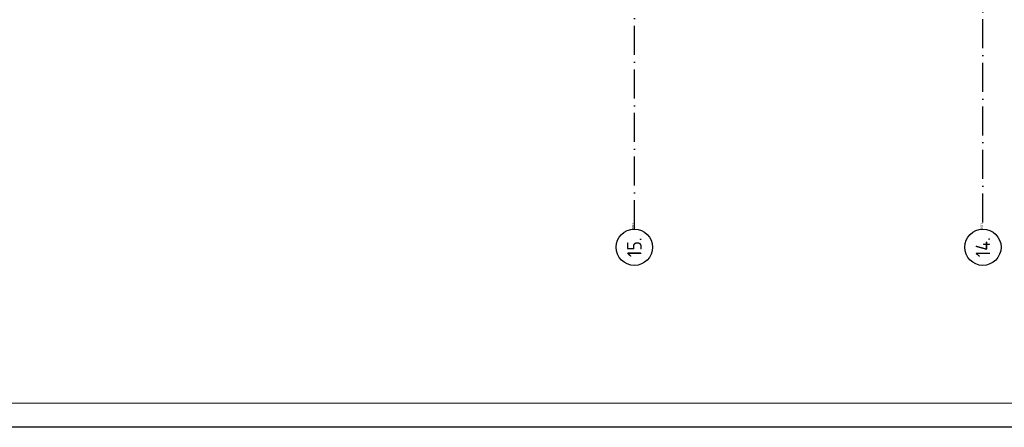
# Model space of a CAD drawing. Header units: millimetres. Extents: x 90707 to 259985, y -1262 to 84291.
# Tile 2 of 85: x 111048 to 131388, y 191 to 8616. Entities that reach past the tile are written whole.
import ezdxf
from ezdxf.enums import TextEntityAlignment as Align

# ---------------------------------------------------------------- set-up
doc = ezdxf.new("R2010")
doc.units = ezdxf.units.MM
doc.header["$LTSCALE"] = 100
doc.linetypes.add('DASHDOT', pattern=[9, 6, -1.5, 0, -1.5])
doc.layers.get('0').update_dxf_attribs({"linetype": 'CONTINUOUS'})
for name, color, linetype in [('AL$7----_STRAMIEN', 1, 'DASHDOT'), ('ALN-----_BLOCKNAAM', 2, 'CONTINUOUS'), ('EL6441--_DATACOM', 3, 'CONTINUOUS'), ('LIJN025', 10, 'CONTINUOUS'), ('LIJN050', 90, 'CONTINUOUS'), ('TEKST25', 10, 'CONTINUOUS'), ('TEKST35', 50, 'CONTINUOUS'), ('TEKST50', 90, 'CONTINUOUS'), ('VOLGNUMMER', 7, 'CONTINUOUS')]:
    doc.layers.add(name, color=color, linetype=linetype)
doc.styles.add('ISO', font='ISO.SHX')
doc.styles.add('ROMAND', font='romand')
doc.styles.get("Standard").update_dxf_attribs({"font": 'iso.shx'})

# ---------------------------------------------------------------- blocks, each defined once
blk = doc.blocks.new('A0-GE')
at = {"layer": 'LIJN025'}
blk.add_lwpolyline([(1500, 841), (1500, 0), (0, 0), (0, 841)], close=True, dxfattribs=at)
at = {"layer": 'LIJN050', "const_width": 0.2}
blk.add_lwpolyline([(1495, 836), (25, 836), (25, 5), (1495, 5)], close=True, dxfattribs=at)
at = {"layer": 'TEKST25', "style": 'ROMAND', "width": 2.899115}
blk.add_attdef('STATUS', text='', height=2.5, dxfattribs=at).set_placement((1454, 71.5), (1493, 71.5), align=Align.FIT)
at = {"layer": 'TEKST25', "style": 'ISO'}
for tag, p in [('E', (1455.25, 66)), ('NAAM-E', (1466.75, 66)), ('DATUM-E', (1485, 66)), ('D', (1455.25, 61)), ('NAAM-D', (1466.75, 61)), ('DATUM-D', (1485, 61)), ('C', (1455.25, 56)), ('NAAM-C', (1466.75, 56)), ('DATUM-C', (1485, 56)), ('B', (1455.25, 51)), ('NAAM-B', (1466.75, 51)), ('DATUM-B', (1485, 51)), ('A', (1455.25, 46)), ('NAAM-A', (1466.75, 46)), ('DATUM-A', (1485, 46))]:
    blk.add_attdef(tag, text='', height=2.5, dxfattribs=at).set_placement(p, align=Align.CENTER)
for tag, p in [('DATUM', (1332.75, 36.25)), ('SCHAAL', (1368, 36.25)), ('GETEKEND', (1398.25, 36.25)), ('GECONTOL.', (1433, 36.25)), ('FORMAAT', (1463.25, 28.25))]:
    blk.add_attdef(tag, p, '', height=2.5, dxfattribs=at)
at = {"layer": 'TEKST35', "style": 'ISO'}
for tag, p in [('PROJECT', (1334.5, 72.5)), ('PLAATS', (1334.5, 63.5)), ('INSTALLATIE-REGEL1', (1334.5, 52.5)), ('INSTALLATIE-REGEL2', (1334.5, 43.5))]:
    blk.add_attdef(tag, p, '', height=4, dxfattribs=at)
blk.add_attdef('PROJ.NR.', text='', height=4, dxfattribs=at).set_placement((1481, 23), align=Align.CENTER)
at = {"layer": 'TEKST50', "style": 'ISO'}
blk.add_attdef('FILE-NAAM', text='', height=5, dxfattribs=at).set_placement((1473.5, 7.5), align=Align.CENTER)
blk = doc.blocks.new('1011')
at = {"layer": 'AL$7----_STRAMIEN', "color": 7, "linetype": 'Continuous'}
blk.add_circle((-750, 0), 750, dxfattribs=at)
at = {"layer": 'AL$7----_STRAMIEN', "color": 3, "linetype": 'Continuous'}
blk.add_attdef('STR-NAAM', text='', height=600, rotation=360, dxfattribs=at).set_placement((-750, 0), align=Align.MIDDLE)
at = {"layer": 'ALN-----_BLOCKNAAM', "linetype": 'Continuous'}
blk.add_text('1011', height=100, dxfattribs=at).set_placement((0, 0))
blk = doc.blocks.new('A$Cca306792')
at = {"layer": 'AL$7----_STRAMIEN', "color": 1}
for points in [[(32628, 5550), (32628, 78659)], [(39828, 5686), (39828, 21310)]]:
    blk.add_lwpolyline(points, dxfattribs=at)
at = {"layer": 'AL$7----_STRAMIEN', "xscale": 0.5, "yscale": 0.5, "zscale": 0.5, "rotation": 90}
for p, values in [((32628, 5550), {'STR-NAAM': '15.'}), ((39828, 5550), {'STR-NAAM': '14.'})]:
    blk.add_blockref('1011', p, dxfattribs=at).add_auto_attribs(values)
at = {"layer": 'VOLGNUMMER', "color": 252, "linetype": 'ByBlock'}
for tag, p in [('0.28', (16187, 74214)), ('0.16', (78893, 73105)), ('0.17', (62961, 72994)), ('0.29', (35887, 72529)), ('0.18', (53124, 64542)), ('0.701', (85482, 63517)), ('0.32', (36092, 63166)), ('0.30', (29366, 63128)), ('0.12', (90689, 63024)), ('0.29A', (33165, 62745)), ('0.27', (17657, 61363)), ('0.30', (38191, 61494)), ('0.19', (61479, 61433)), ('0.14', (89762, 60088)), ('0.33', (45869, 59450)), ('0.15', (73454, 57402)), ('0.801', (112714, 57073)), ('0.25', (28058, 57013)), ('0.18A', (61029, 56759)), ('0.26A', (36299, 54851)), ('0.20', (60895, 53506)), ('0.800', (90980, 50804)), ('0.25A', (73288, 48435)), ('0.21', (58702, 48178)), ('0.300', (94483, 48257)), ('0.24', (35041, 47783)), ('0.102', (87631, 47613)), ('0.26', (18559, 46119)), ('0.203', (95795, 46197)), ('0.802', (68387, 42721)), ('0.204', (95497, 42149)), ('0.07B', (66790, 38909)), ('0.702', (95327, 36513))]:
    blk.add_attdef(tag, text='', height=250, dxfattribs=at).set_placement(p, align=Align.MIDDLE_CENTER)
at = {"layer": 'VOLGNUMMER', "color": 8, "linetype": 'ByBlock'}
blk.add_attdef('0.600', text='', height=250, dxfattribs=at).set_placement((96800, 48300), align=Align.MIDDLE_CENTER)

msp = doc.modelspace()

# ---------------------------------------------------------------- block references
at = {"xscale": 100, "yscale": 100, "zscale": 100}
msp.add_blockref('A0-GE', (90707, 191), dxfattribs=at)
at = {"layer": 'EL6441--_DATACOM'}
msp.add_blockref('A$Cca306792', (91118, -1262), dxfattribs=at)

doc.saveas('drawing.dxf')
